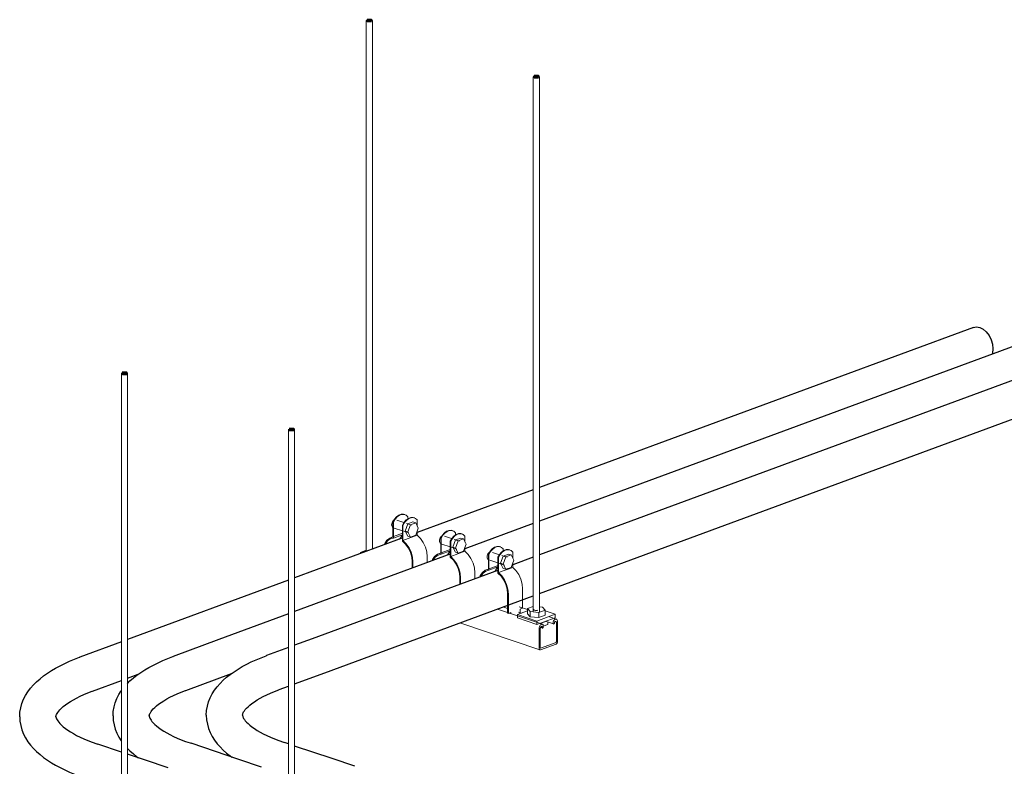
# Model space of a CAD drawing. Header units: inches. Extents: x 423 to 920, y -126 to 223.
# Tile 5 of 6: x 777 to 836, y 117 to 162. Entities that reach past the tile are written whole.
import ezdxf

# ---------------------------------------------------------------- set-up
doc = ezdxf.new("R2010")
doc.units = ezdxf.units.IN
doc.header["$MEASUREMENT"] = 0
for name, color, linetype, lineweight in [('A-GENM', 13, 'Continuous', 9), ('E-POWR-CNDT', 130, 'Continuous', 30), ('S-BEAM', 12, 'Continuous', 9), ('S-COLS', 52, 'Continuous', 9), ('S-FSTN', 2, 'Continuous', 9)]:
    doc.layers.add(name, color=color, linetype=linetype, lineweight=lineweight)

# ---------------------------------------------------------------- blocks, each defined once
blk = doc.blocks.new('Vertical Rod - Rod-V27-3D - Prefab Conduit Rack')
at = {"layer": 'S-COLS'}
for p, q in [((709.999, 106.807), (709.999, 74.383)), ((710.374, 74.386), (710.374, 106.807))]:
    blk.add_line(p, q, dxfattribs=at)
at = {"layer": 'S-COLS', "lineweight": 50}
for points in [[(710.322, 106.762, 0), (710.316, 106.855, 0), (710.05, 106.853, 0)], [(710.05, 106.853, 0), (710.057, 106.76, 0), (710.322, 106.762, 0)]]:
    blk.add_polyline3d(points, dxfattribs=at)
blk = doc.blocks.new('Vertical Rod - Rod-V34-3D - Prefab Conduit Rack')
at = {"layer": 'S-COLS'}
for p, q in [((782.754, 140.786), (782.754, 108.647)), ((783.129, 108.796), (783.129, 140.786))]:
    blk.add_line(p, q, dxfattribs=at)
at = {"layer": 'S-COLS', "lineweight": 50}
for points in [[(783.077, 140.74, 0), (783.071, 140.834, 0), (782.806, 140.832, 0)], [(782.806, 140.832, 0), (782.812, 140.738, 0), (783.077, 140.74, 0)]]:
    blk.add_polyline3d(points, dxfattribs=at)
blk = doc.blocks.new('P1100 - Pipe and Rigid Steel Conduit Clamp - P1117 - 2_-V36-3D - Prefab Conduit Rack')
at = {"layer": 'A-GENM'}
for p, q in [((799.875, 131.739), (799.437, 131.887)), ((799.93, 132.22), (799.897, 132.231)), ((800.106, 132.089), (800.106, 131.967)), ((800.505, 132.027), (800.472, 132.038)), ((800.681, 131.536), (800.681, 131.896)), ((799.243, 131.771), (799.21, 131.781)), ((799.21, 131.781), (799.21, 130.859)), ((799.243, 130.8), (799.243, 131.771)), ((799.288, 131.409), (799.785, 131.242)), ((799.785, 131.588), (799.818, 131.577)), ((799.785, 130.618), (799.785, 131.588)), ((799.818, 131.577), (799.818, 130.654)), ((799.943, 131.228), (800.103, 131.661)), ((800.342, 131.583), (800.023, 131.69)), ((800.103, 131.661), (800.421, 131.778)), ((800.268, 131.605), (800.103, 131.661)), ((800.268, 131.605), (800.109, 131.172)), ((800.587, 131.723), (800.268, 131.605)), ((800.587, 131.723), (800.421, 131.778)), ((800.746, 131.407), (800.587, 131.723)), ((800.587, 130.975), (800.746, 131.407)), ((799.791, 131.089), (799.081, 130.827)), ((799.785, 131.001), (799.243, 130.8)), ((799.818, 130.654), (800.681, 130.973)), ((799.864, 131.216), (800.182, 131.109)), ((800.103, 130.913), (799.943, 131.228)), ((799.943, 131.228), (800.109, 131.172)), ((800.268, 130.857), (800.103, 130.913)), ((800.109, 131.172), (800.268, 130.857)), ((800.268, 130.857), (800.587, 130.975)), ((800.681, 130.973), (800.681, 131.232)), ((801.281, 129.669), (801.281, 129.31)), ((800.373, 129.366), (800.373, 128.974)), ((800.418, 128.991), (800.418, 129.351))]:
    blk.add_line(p, q, dxfattribs=at)
for points in [[(799.13, 131.605, 0), (799.136, 131.667, 0), (799.153, 131.73, 0), (799.181, 131.789, 0), (799.217, 131.839, 0), (799.258, 131.878, 0), (799.272, 131.887, 0)], [(799.21, 131.781, 0), (799.312, 131.952, 0), (799.435, 132.091, 0), (799.571, 132.19, 0), (799.712, 132.242, 0), (799.849, 132.244, 0), (799.952, 132.207, 0)], [(800.106, 132.089, 0), (800.005, 132.184, 0), (799.882, 132.233, 0), (799.745, 132.231, 0), (799.604, 132.179, 0), (799.467, 132.08, 0), (799.344, 131.941, 0), (799.243, 131.771, 0)], [(799.785, 131.588, 0), (799.887, 131.758, 0), (800.01, 131.897, 0), (800.146, 131.996, 0), (800.287, 132.048, 0), (800.424, 132.05, 0), (800.527, 132.014, 0)], [(800.681, 131.896, 0), (800.58, 131.991, 0), (800.456, 132.039, 0), (800.32, 132.037, 0), (800.179, 131.985, 0), (800.042, 131.887, 0), (799.919, 131.747, 0), (799.818, 131.577, 0)], [(799.21, 131.437, 0), (799.181, 131.458, 0), (799.153, 131.496, 0), (799.136, 131.546, 0), (799.13, 131.605, 0)], [(799.21, 130.859, 0), (799.012, 130.797, 0), (798.844, 130.666, 0), (798.717, 130.475, 0), (798.685, 130.399, 0)], [(798.75, 130.419, 0), (798.76, 130.441, 0), (798.885, 130.624, 0), (799.05, 130.746, 0), (799.243, 130.8, 0)], [(799.782, 130.974, 0), (799.749, 130.942, 0), (799.624, 130.759, 0), (799.613, 130.738, 0)], [(800.681, 130.973, 0), (800.879, 130.778, 0), (801.047, 130.534, 0), (801.174, 130.257, 0), (801.254, 129.963, 0), (801.281, 129.669, 0)], [(799.785, 130.618, 0), (799.978, 130.433, 0), (800.142, 130.201, 0), (800.268, 129.934, 0), (800.346, 129.65, 0), (800.373, 129.366, 0)], [(800.418, 129.351, 0), (800.391, 129.644, 0), (800.311, 129.938, 0), (800.183, 130.216, 0), (800.016, 130.459, 0), (799.818, 130.654, 0)]]:
    blk.add_polyline3d(points, dxfattribs=at)
blk = doc.blocks.new('P1100 - Pipe and Rigid Steel Conduit Clamp - P1117 - 2_-V37-3D - Prefab Conduit Rack')
at = {"layer": 'A-GENM'}
for p, q in [((802.135, 130.797), (802.103, 130.808)), ((802.103, 130.808), (802.103, 129.886)), ((802.135, 129.827), (802.135, 130.797)), ((802.768, 130.766), (802.33, 130.914)), ((802.822, 131.247), (802.79, 131.258)), ((802.836, 130.255), (802.995, 130.687)), ((803.234, 130.609), (802.915, 130.717)), ((802.995, 130.687), (803.314, 130.805)), ((803.161, 130.632), (802.995, 130.687)), ((802.999, 131.116), (802.999, 130.994)), ((803.479, 130.749), (803.161, 130.632)), ((803.479, 130.749), (803.314, 130.805)), ((803.397, 131.054), (803.365, 131.065)), ((803.638, 130.434), (803.479, 130.749)), ((803.574, 130.562), (803.574, 130.922)), ((802.684, 130.116), (801.974, 129.854)), ((802.181, 130.436), (802.678, 130.269)), ((802.678, 130.615), (802.71, 130.604)), ((802.678, 129.645), (802.678, 130.615)), ((802.71, 130.604), (802.71, 129.681)), ((802.756, 130.243), (803.075, 130.135)), ((802.995, 129.94), (802.836, 130.255)), ((802.836, 130.255), (803.001, 130.199)), ((803.161, 130.632), (803.001, 130.199)), ((803.001, 130.199), (803.161, 129.884)), ((803.479, 130.002), (803.638, 130.434)), ((803.574, 130), (803.574, 130.258)), ((802.678, 130.027), (802.135, 129.827)), ((802.71, 129.681), (803.574, 130)), ((803.161, 129.884), (802.995, 129.94)), ((803.161, 129.884), (803.479, 130.002)), ((803.265, 128.393), (803.265, 128.001)), ((803.311, 128.018), (803.311, 128.377)), ((804.174, 128.696), (804.174, 128.336))]:
    blk.add_line(p, q, dxfattribs=at)
for points in [[(802.103, 130.808, 0), (802.204, 130.979, 0), (802.327, 131.118, 0), (802.464, 131.216, 0), (802.605, 131.269, 0), (802.742, 131.27, 0), (802.844, 131.234, 0)], [(802.023, 130.631, 0), (802.029, 130.694, 0), (802.046, 130.757, 0), (802.074, 130.815, 0), (802.109, 130.866, 0), (802.151, 130.904, 0), (802.165, 130.914, 0)], [(802.999, 131.116, 0), (802.897, 131.211, 0), (802.774, 131.259, 0), (802.638, 131.258, 0), (802.497, 131.205, 0), (802.36, 131.107, 0), (802.237, 130.968, 0), (802.135, 130.797, 0)], [(802.678, 130.615, 0), (802.779, 130.785, 0), (802.902, 130.924, 0), (803.039, 131.023, 0), (803.18, 131.075, 0), (803.317, 131.077, 0), (803.419, 131.041, 0)], [(803.574, 130.922, 0), (803.472, 131.018, 0), (803.349, 131.066, 0), (803.213, 131.064, 0), (803.071, 131.012, 0), (802.935, 130.913, 0), (802.812, 130.774, 0), (802.71, 130.604, 0)], [(802.102, 130.464, 0), (802.074, 130.484, 0), (802.046, 130.523, 0), (802.029, 130.573, 0), (802.023, 130.631, 0)], [(802.103, 129.886, 0), (801.905, 129.823, 0), (801.737, 129.693, 0), (801.61, 129.501, 0), (801.577, 129.426, 0)], [(801.643, 129.446, 0), (801.653, 129.468, 0), (801.778, 129.65, 0), (801.942, 129.773, 0), (802.135, 129.827, 0)], [(802.675, 130.001, 0), (802.641, 129.969, 0), (802.516, 129.786, 0), (802.506, 129.764, 0)], [(802.678, 129.645, 0), (802.871, 129.46, 0), (803.035, 129.227, 0), (803.16, 128.96, 0), (803.239, 128.676, 0), (803.265, 128.393, 0)], [(803.311, 128.377, 0), (803.283, 128.671, 0), (803.204, 128.965, 0), (803.076, 129.242, 0), (802.908, 129.486, 0), (802.71, 129.681, 0)], [(803.574, 130, 0), (803.772, 129.804, 0), (803.939, 129.561, 0), (804.067, 129.284, 0), (804.147, 128.989, 0), (804.174, 128.696, 0)]]:
    blk.add_polyline3d(points, dxfattribs=at)
blk = doc.blocks.new('P1100 - Pipe and Rigid Steel Conduit Clamp - P1117 - 2_-V38-3D - Prefab Conduit Rack')
at = {"layer": 'A-GENM'}
for p, q in [((805.715, 130.274), (805.682, 130.285)), ((805.891, 130.142), (805.891, 130.021)), ((806.29, 130.08), (806.257, 130.091)), ((805.028, 129.824), (804.996, 129.835)), ((804.996, 129.835), (804.996, 128.912)), ((805.028, 128.854), (805.028, 129.824)), ((805.661, 129.793), (805.233, 129.937)), ((805.571, 129.642), (805.603, 129.631)), ((805.571, 128.671), (805.571, 129.642)), ((805.603, 129.631), (805.603, 128.708)), ((805.729, 129.282), (805.888, 129.714)), ((806.127, 129.636), (805.808, 129.743)), ((805.888, 129.714), (806.207, 129.832)), ((806.053, 129.658), (805.888, 129.714)), ((806.053, 129.658), (805.894, 129.226)), ((806.372, 129.776), (806.053, 129.658)), ((806.372, 129.776), (806.207, 129.832)), ((806.531, 129.461), (806.372, 129.776)), ((806.466, 129.589), (806.466, 129.949)), ((805.577, 129.143), (804.867, 128.881)), ((805.571, 129.054), (805.028, 128.854)), ((805.074, 129.463), (805.571, 129.296)), ((805.603, 128.708), (806.466, 129.026)), ((805.65, 129.269), (805.968, 129.162)), ((805.888, 128.966), (805.729, 129.282)), ((805.729, 129.282), (805.894, 129.226)), ((806.053, 128.911), (805.888, 128.966)), ((805.894, 129.226), (806.053, 128.911)), ((806.053, 128.911), (806.372, 129.028)), ((806.372, 129.028), (806.531, 129.461)), ((806.466, 129.026), (806.466, 129.285)), ((807.067, 127.723), (807.067, 126.554)), ((806.158, 127.419), (806.158, 126.251)), ((806.203, 126.236), (806.203, 127.404)), ((806.92, 126.5), (807.058, 126.551)), ((806.92, 126.226), (806.92, 126.5)), ((806.158, 126.251), (806.203, 126.236)), ((806.21, 126.238), (806.257, 126.256)), ((806.261, 126.257), (806.35, 126.29)), ((806.305, 126.252), (806.305, 126.273)), ((806.35, 126.29), (806.35, 126.237)), ((806.92, 126.238), (806.977, 126.259))]:
    blk.add_line(p, q, dxfattribs=at)
for points in [[(804.996, 129.835, 0), (805.097, 130.005, 0), (805.22, 130.144, 0), (805.357, 130.243, 0), (805.498, 130.295, 0), (805.634, 130.297, 0), (805.737, 130.261, 0)], [(805.891, 130.142, 0), (805.79, 130.238, 0), (805.667, 130.286, 0), (805.53, 130.284, 0), (805.389, 130.232, 0), (805.253, 130.133, 0), (805.13, 129.994, 0), (805.028, 129.824, 0)], [(805.571, 129.642, 0), (805.672, 129.812, 0), (805.795, 129.951, 0), (805.932, 130.05, 0), (806.073, 130.102, 0), (806.209, 130.104, 0), (806.312, 130.067, 0)], [(806.466, 129.949, 0), (806.365, 130.044, 0), (806.242, 130.093, 0), (806.105, 130.091, 0), (805.964, 130.039, 0), (805.828, 129.94, 0), (805.705, 129.801, 0), (805.603, 129.631, 0)], [(804.916, 129.658, 0), (804.922, 129.721, 0), (804.939, 129.784, 0), (804.966, 129.842, 0), (805.002, 129.892, 0), (805.044, 129.931, 0), (805.057, 129.94, 0)], [(804.995, 129.49, 0), (804.966, 129.511, 0), (804.939, 129.55, 0), (804.922, 129.6, 0), (804.916, 129.658, 0)], [(804.996, 128.912, 0), (804.798, 128.85, 0), (804.63, 128.72, 0), (804.502, 128.528, 0), (804.47, 128.453, 0)], [(805.567, 129.028, 0), (805.534, 128.995, 0), (805.409, 128.813, 0), (805.399, 128.791, 0)], [(806.466, 129.026, 0), (806.664, 128.831, 0), (806.832, 128.588, 0), (806.96, 128.31, 0), (807.04, 128.016, 0), (807.067, 127.723, 0)], [(804.535, 128.473, 0), (804.546, 128.494, 0), (804.671, 128.677, 0), (804.835, 128.799, 0), (805.028, 128.854, 0)], [(805.571, 128.671, 0), (805.764, 128.487, 0), (805.928, 128.254, 0), (806.053, 127.987, 0), (806.131, 127.703, 0), (806.158, 127.419, 0)], [(806.203, 127.404, 0), (806.176, 127.698, 0), (806.096, 127.992, 0), (805.969, 128.269, 0), (805.801, 128.513, 0), (805.603, 128.708, 0)]]:
    blk.add_polyline3d(points, dxfattribs=at)
blk = doc.blocks.new('Vertical Rod - Rod-V39-3D - Prefab Conduit Rack')
at = {"layer": 'S-COLS'}
for p, q in [((797.59, 162.158), (797.59, 129.988)), ((797.965, 130.127), (797.965, 162.158))]:
    blk.add_line(p, q, dxfattribs=at)
at = {"layer": 'S-COLS', "lineweight": 50}
for points in [[(797.913, 162.112, 0), (797.907, 162.206, 0), (797.642, 162.203, 0)], [(797.642, 162.203, 0), (797.648, 162.11, 0), (797.913, 162.112, 0)]]:
    blk.add_polyline3d(points, dxfattribs=at)
blk = doc.blocks.new('P1060 Series Square Washer - P1064 - Rod Dia 1_2_-V40-3D - Prefab Conduit Rack')
at = {"layer": 'S-FSTN'}
for p, q in [((806.752, 126.164), (807.372, 126.393)), ((806.752, 125.959), (806.752, 126.164)), ((806.752, 126.164), (807.927, 125.769)), ((807.927, 125.564), (806.752, 125.959)), ((809.049, 126.183), (807.927, 125.769)), ((807.927, 125.564), (809.049, 125.978)), ((809.049, 126.183), (808.429, 126.392)), ((809.049, 125.978), (809.049, 126.183)), ((807.927, 125.769), (807.927, 125.564))]:
    blk.add_line(p, q, dxfattribs=at)
blk = doc.blocks.new('Hex_Nut - P1064 - Rod Dia 1_2_-V41-3D - Prefab Conduit Rack')
at = {"layer": 'S-FSTN'}
for p, q in [((797.59, 130.061), (797.248, 129.935)), ((797.248, 129.935), (797.293, 129.879)), ((797.248, 129.862), (797.248, 129.935))]:
    blk.add_line(p, q, dxfattribs=at)
blk = doc.blocks.new('Hex_Nut - P1064 - Rod Dia 1_2_-V31-3D - Prefab Conduit Rack')
at = {"layer": 'S-FSTN'}
for p, q in [((709.999, 74.711), (709.657, 74.584)), ((710.565, 74.679), (710.374, 74.695)), ((710.713, 74.494), (710.565, 74.679)), ((709.657, 74.584), (709.804, 74.399)), ((709.657, 74.275), (709.657, 74.584)), ((709.804, 74.089), (709.657, 74.275)), ((709.804, 74.399), (710.337, 74.355)), ((709.804, 74.399), (709.804, 74.089)), ((710.337, 74.046), (709.804, 74.089)), ((710.005, 74.521), (709.997, 74.538)), ((710.025, 74.505), (710.006, 74.52)), ((710.055, 74.491), (710.025, 74.504)), ((710.095, 74.481), (710.056, 74.491)), ((710.14, 74.475), (710.095, 74.481)), ((710.189, 74.473), (710.14, 74.475)), ((710.237, 74.476), (710.19, 74.473)), ((710.282, 74.483), (710.238, 74.476)), ((710.337, 74.355), (710.713, 74.494)), ((710.337, 74.046), (710.337, 74.355)), ((710.713, 74.184), (710.337, 74.046)), ((710.713, 74.184), (710.713, 74.494))]:
    blk.add_line(p, q, dxfattribs=at)
blk = doc.blocks.new('Channel Nut - P3010 - 1_2_-V32-3D - Prefab Conduit Rack')
at = {"layer": 'S-BEAM'}
for p, q in [((710.802, 73.826), (710.417, 73.684)), ((710.607, 73.52), (710.875, 73.619)), ((710.802, 73.826), (710.785, 73.832)), ((710.826, 73.789), (710.818, 73.791)), ((710.875, 73.619), (710.875, 73.774)), ((710.875, 73.774), (710.875, 73.619))]:
    blk.add_line(p, q, dxfattribs=at)
blk.add_polyline3d([(710.812, 73.797, 0), (710.807, 73.805, 0), (710.803, 73.815, 0)], dxfattribs=at)
blk = doc.blocks.new('Channel - Beam Loading - P1000-V42-3D - Prefab Conduit Rack')
at = {"layer": 'S-BEAM'}
for p, q in [((808.272, 125.581), (805.549, 126.497)), ((805.884, 126.626), (806.158, 126.534)), ((807.372, 126.469), (806.849, 126.645)), ((806.815, 126.313), (806.993, 126.253)), ((809.111, 125.884), (808.703, 126.022)), ((803.268, 125.661), (808.113, 124.031)), ((808.063, 125.332), (808.063, 124.125)), ((808.128, 125.394), (808.269, 125.347)), ((808.135, 124.152), (808.135, 125.324)), ((808.228, 125.58), (808.2, 125.569)), ((808.2, 125.436), (808.228, 125.447)), ((808.25, 125.425), (808.25, 125.384)), ((808.322, 125.411), (808.322, 125.487)), ((808.458, 125.76), (808.945, 125.596)), ((808.925, 125.711), (808.925, 125.633)), ((808.998, 125.66), (808.998, 125.701)), ((809.048, 125.882), (809.018, 125.871)), ((809.019, 125.738), (809.048, 125.749)), ((809.112, 125.685), (809.112, 124.513)), ((809.185, 124.539), (809.185, 125.747)), ((809.091, 124.476), (808.157, 124.131)), ((808.157, 124.032), (809.091, 124.377))]:
    blk.add_line(p, q, dxfattribs=at)
for points in [[(808.2, 125.569, 0), (808.164, 125.55, 0), (808.131, 125.519, 0), (808.103, 125.479, 0), (808.081, 125.432, 0), (808.067, 125.382, 0), (808.063, 125.332, 0)], [(808.135, 125.324, 0), (808.137, 125.348, 0), (808.144, 125.372, 0), (808.154, 125.394, 0), (808.167, 125.412, 0), (808.183, 125.427, 0), (808.2, 125.436, 0)], [(808.322, 125.487, 0), (808.319, 125.519, 0), (808.31, 125.546, 0), (808.295, 125.567, 0), (808.275, 125.58, 0), (808.253, 125.584, 0), (808.228, 125.58, 0)], [(808.228, 125.447, 0), (808.234, 125.448, 0), (808.239, 125.447, 0), (808.243, 125.444, 0), (808.247, 125.439, 0), (808.249, 125.433, 0), (808.25, 125.425, 0)], [(808.25, 125.384, 0), (808.251, 125.372, 0), (808.254, 125.362, 0), (808.259, 125.354, 0), (808.265, 125.349, 0)], [(808.269, 125.347, 0), (808.273, 125.346, 0), (808.282, 125.346, 0), (808.29, 125.35, 0), (808.299, 125.356, 0), (808.307, 125.364, 0), (808.313, 125.374, 0), (808.318, 125.386, 0), (808.321, 125.398, 0), (808.322, 125.411, 0)], [(809.018, 125.871, 0), (808.994, 125.858, 0), (808.971, 125.837, 0), (808.952, 125.81, 0), (808.937, 125.778, 0), (808.928, 125.744, 0), (808.925, 125.711, 0)], [(808.925, 125.633, 0), (808.926, 125.621, 0), (808.929, 125.611, 0), (808.934, 125.603, 0), (808.941, 125.598, 0)], [(808.945, 125.596, 0), (808.948, 125.595, 0), (808.957, 125.596, 0), (808.966, 125.599, 0), (808.974, 125.605, 0), (808.982, 125.613, 0), (808.989, 125.624, 0), (808.994, 125.635, 0), (808.997, 125.647, 0), (808.998, 125.66, 0)], [(808.998, 125.701, 0), (808.999, 125.709, 0), (809.001, 125.717, 0), (809.004, 125.724, 0), (809.009, 125.731, 0), (809.014, 125.735, 0), (809.019, 125.738, 0)], [(809.185, 125.747, 0), (809.18, 125.793, 0), (809.166, 125.833, 0), (809.145, 125.863, 0), (809.116, 125.882, 0), (809.083, 125.889, 0), (809.048, 125.882, 0)], [(809.048, 125.749, 0), (809.064, 125.752, 0), (809.08, 125.749, 0), (809.093, 125.74, 0), (809.104, 125.726, 0), (809.11, 125.707, 0), (809.112, 125.685, 0)], [(808.063, 124.125, 0), (808.066, 124.093, 0), (808.075, 124.066, 0), (808.09, 124.045, 0), (808.11, 124.032, 0), (808.132, 124.028, 0), (808.157, 124.032, 0)], [(808.157, 124.131, 0), (808.151, 124.13, 0), (808.146, 124.131, 0), (808.141, 124.134, 0), (808.138, 124.139, 0), (808.136, 124.145, 0), (808.135, 124.152, 0)], [(809.091, 124.377, 0), (809.115, 124.39, 0), (809.138, 124.411, 0), (809.157, 124.439, 0), (809.172, 124.471, 0), (809.182, 124.505, 0), (809.185, 124.539, 0)], [(809.112, 124.513, 0), (809.112, 124.505, 0), (809.109, 124.497, 0), (809.106, 124.49, 0), (809.102, 124.483, 0), (809.096, 124.479, 0), (809.091, 124.476, 0)]]:
    blk.add_polyline3d(points, dxfattribs=at)

msp = doc.modelspace()

# ---------------------------------------------------------------- linework, layer by layer
at = {"layer": 'E-POWR-CNDT'}
for p, q in [((834.392, 143.564), (808.089, 133.862)), ((837.285, 142.591), (808.089, 131.821)), ((840.177, 141.617), (808.089, 129.781)), ((808.089, 127.439), (840.938, 139.556)), ((807.714, 133.723), (800.681, 131.129)), ((807.714, 131.683), (803.574, 130.156)), ((799.818, 130.81), (793.252, 128.389)), ((802.71, 129.837), (793.252, 126.348)), ((807.714, 129.643), (806.466, 129.182)), ((805.603, 128.864), (794.316, 124.7)), ((792.881, 128.252), (783.129, 124.654)), ((795.077, 122.639), (807.714, 127.301)), ((792.879, 126.21), (788.661, 124.655)), ((782.754, 124.516), (780.243, 123.59)), ((788.661, 124.655), (785.898, 123.636)), ((792.879, 124.17), (791.554, 123.681)), ((794.316, 124.7), (793.254, 124.309)), ((783.129, 122.313), (783.766, 122.548)), ((783.766, 122.548), (783.792, 122.557)), ((786.659, 121.574), (789.421, 122.593)), ((789.421, 122.593), (789.448, 122.603)), ((793.254, 121.967), (795.077, 122.639)), ((781.003, 121.529), (782.754, 122.174)), ((792.314, 121.62), (792.879, 121.828)), ((782.754, 117.838), (781.318, 118.321)), ((789.866, 117.394), (786.973, 118.367)), ((792.879, 118.329), (792.629, 118.413)), ((795.521, 117.439), (793.254, 118.202)), ((784.211, 117.348), (783.129, 117.712)), ((785.593, 116.883), (784.211, 117.348)), ((791.249, 116.928), (789.866, 117.394)), ((796.904, 116.974), (795.521, 117.439))]:
    msp.add_line(p, q, dxfattribs=at)
for points in [[(834.375, 143.557, 0), (834.566, 143.596, 0), (834.772, 143.561, 0)], [(834.772, 143.561, 0), (834.978, 143.457, 0), (835.169, 143.29, 0), (835.334, 143.071, 0), (835.46, 142.816, 0), (835.539, 142.541, 0), (835.566, 142.266, 0)], [(835.566, 142.266, 0), (835.539, 142.009, 0), (835.519, 141.933, 0)], [(776.591, 119.98, 0), (776.606, 120.254, 0), (776.652, 120.522, 0), (776.726, 120.783, 0), (776.826, 121.033, 0), (776.948, 121.27, 0), (777.091, 121.494, 0), (777.251, 121.707, 0), (777.427, 121.907, 0), (777.618, 122.098, 0), (777.822, 122.278, 0), (778.04, 122.45, 0), (778.271, 122.614, 0), (778.514, 122.771, 0), (778.77, 122.921, 0), (779.037, 123.065, 0), (779.317, 123.203, 0), (779.608, 123.335, 0), (779.91, 123.462, 0), (780.224, 123.583, 0), (780.243, 123.59, 0)], [(783.129, 122, 0), (783.273, 122.143, 0), (783.478, 122.324, 0), (783.696, 122.496, 0), (783.926, 122.66, 0), (784.17, 122.817, 0), (784.425, 122.967, 0), (784.693, 123.111, 0), (784.972, 123.249, 0), (785.263, 123.381, 0), (785.566, 123.507, 0), (785.879, 123.628, 0), (785.898, 123.636, 0)], [(787.901, 120.072, 0), (787.917, 120.345, 0), (787.963, 120.614, 0), (788.037, 120.875, 0), (788.136, 121.124, 0), (788.259, 121.361, 0), (788.401, 121.586, 0), (788.562, 121.798, 0), (788.738, 121.999, 0), (788.929, 122.189, 0), (789.133, 122.37, 0), (789.351, 122.542, 0), (789.582, 122.706, 0), (789.825, 122.863, 0), (790.081, 123.013, 0), (790.348, 123.157, 0), (790.627, 123.295, 0), (790.919, 123.427, 0), (791.221, 123.553, 0), (791.534, 123.674, 0), (791.554, 123.681, 0)], [(778.788, 119.98, 0), (778.789, 120.006, 0), (778.794, 120.035, 0), (778.805, 120.071, 0), (778.823, 120.118, 0), (778.852, 120.174, 0), (778.895, 120.241, 0), (778.953, 120.317, 0), (779.027, 120.402, 0), (779.119, 120.494, 0), (779.229, 120.59, 0), (779.357, 120.691, 0), (779.502, 120.795, 0), (779.666, 120.9, 0), (779.846, 121.006, 0), (780.043, 121.112, 0), (780.256, 121.217, 0), (780.485, 121.321, 0), (780.729, 121.423, 0), (780.987, 121.523, 0), (781.003, 121.529, 0)], [(782.246, 120.026, 0), (782.261, 120.299, 0), (782.307, 120.568, 0), (782.381, 120.829, 0), (782.481, 121.078, 0), (782.604, 121.316, 0), (782.746, 121.54, 0)], [(784.443, 120.026, 0), (784.444, 120.051, 0), (784.449, 120.081, 0), (784.46, 120.117, 0), (784.478, 120.163, 0), (784.508, 120.22, 0), (784.55, 120.287, 0), (784.608, 120.363, 0), (784.683, 120.448, 0), (784.774, 120.539, 0), (784.884, 120.636, 0), (785.012, 120.737, 0), (785.158, 120.841, 0), (785.321, 120.946, 0), (785.501, 121.052, 0), (785.699, 121.158, 0), (785.912, 121.263, 0), (786.141, 121.367, 0), (786.384, 121.469, 0), (786.643, 121.568, 0), (786.659, 121.574, 0)], [(790.098, 120.072, 0), (790.1, 120.097, 0), (790.105, 120.126, 0), (790.115, 120.163, 0), (790.134, 120.209, 0), (790.163, 120.266, 0), (790.206, 120.333, 0), (790.264, 120.409, 0), (790.338, 120.494, 0), (790.43, 120.585, 0), (790.54, 120.682, 0), (790.667, 120.783, 0), (790.813, 120.886, 0), (790.976, 120.992, 0), (791.157, 121.098, 0), (791.354, 121.204, 0), (791.567, 121.309, 0), (791.796, 121.413, 0), (792.04, 121.515, 0), (792.298, 121.614, 0), (792.314, 121.62, 0)], [(776.591, 119.98, 0), (776.606, 119.707, 0), (776.652, 119.438, 0), (776.726, 119.177, 0), (776.826, 118.928, 0), (776.948, 118.691, 0), (777.091, 118.466, 0), (777.251, 118.254, 0), (777.427, 118.053, 0), (777.618, 117.863, 0), (777.822, 117.682, 0), (778.04, 117.51, 0), (778.271, 117.346, 0), (778.514, 117.189, 0), (778.77, 117.039, 0), (779.037, 116.895, 0), (779.317, 116.757, 0), (779.608, 116.625, 0), (779.91, 116.499, 0), (780.224, 116.378, 0), (780.548, 116.262, 0), (780.617, 116.239, 0)], [(778.788, 119.98, 0), (778.789, 119.955, 0), (778.794, 119.926, 0), (778.805, 119.889, 0), (778.823, 119.843, 0), (778.852, 119.786, 0), (778.895, 119.719, 0), (778.953, 119.643, 0), (779.027, 119.558, 0), (779.119, 119.467, 0), (779.229, 119.37, 0), (779.357, 119.269, 0), (779.502, 119.166, 0), (779.666, 119.06, 0), (779.846, 118.954, 0), (780.043, 118.848, 0), (780.256, 118.743, 0), (780.485, 118.639, 0), (780.729, 118.537, 0), (780.987, 118.438, 0), (781.259, 118.341, 0), (781.318, 118.321, 0)], [(782.246, 120.026, 0), (782.261, 119.753, 0), (782.307, 119.484, 0), (782.381, 119.223, 0), (782.481, 118.974, 0), (782.604, 118.736, 0), (782.746, 118.512, 0)], [(784.443, 120.026, 0), (784.444, 120.001, 0), (784.449, 119.971, 0), (784.46, 119.935, 0), (784.478, 119.889, 0), (784.508, 119.832, 0), (784.55, 119.765, 0), (784.608, 119.689, 0), (784.683, 119.604, 0), (784.774, 119.513, 0), (784.884, 119.416, 0), (785.012, 119.315, 0), (785.158, 119.212, 0), (785.321, 119.106, 0), (785.501, 119, 0), (785.699, 118.894, 0), (785.912, 118.789, 0), (786.141, 118.685, 0), (786.384, 118.583, 0), (786.643, 118.484, 0), (786.915, 118.387, 0), (786.973, 118.367, 0)], [(787.901, 120.072, 0), (787.917, 119.799, 0), (787.963, 119.53, 0), (788.037, 119.269, 0), (788.136, 119.019, 0), (788.259, 118.782, 0), (788.401, 118.558, 0), (788.562, 118.345, 0), (788.738, 118.145, 0), (788.929, 117.954, 0), (789.133, 117.774, 0), (789.351, 117.602, 0), (789.448, 117.533, 0)], [(790.098, 120.072, 0), (790.1, 120.046, 0), (790.105, 120.017, 0), (790.115, 119.981, 0), (790.134, 119.934, 0), (790.163, 119.878, 0), (790.206, 119.811, 0), (790.264, 119.735, 0), (790.338, 119.65, 0), (790.43, 119.558, 0), (790.54, 119.462, 0), (790.667, 119.361, 0), (790.813, 119.257, 0), (790.976, 119.152, 0), (791.157, 119.046, 0), (791.354, 118.94, 0), (791.567, 118.835, 0), (791.796, 118.731, 0), (792.04, 118.629, 0), (792.298, 118.529, 0), (792.57, 118.433, 0), (792.629, 118.413, 0)], [(783.129, 118.052, 0), (783.273, 117.909, 0), (783.478, 117.728, 0), (783.696, 117.556, 0), (783.792, 117.487, 0)]]:
    msp.add_polyline3d(points, dxfattribs=at)

# ---------------------------------------------------------------- block references
at = {"layer": 'A-GENM'}
for name in ['P1100 - Pipe and Rigid Steel Conduit Clamp - P1117 - 2_-V36-3D - Prefab Conduit Rack', 'P1100 - Pipe and Rigid Steel Conduit Clamp - P1117 - 2_-V37-3D - Prefab Conduit Rack', 'P1100 - Pipe and Rigid Steel Conduit Clamp - P1117 - 2_-V38-3D - Prefab Conduit Rack']:
    msp.add_blockref(name, (0, 0), dxfattribs=at)
at = {"layer": 'S-BEAM'}
for name, p in [('Channel - Beam Loading - P1000-V42-3D - Prefab Conduit Rack', (0, 0)), ('Channel Nut - P3010 - 1_2_-V32-3D - Prefab Conduit Rack', (97.716, 51.944))]:
    msp.add_blockref(name, p, dxfattribs=at)
at = {"layer": 'S-COLS'}
for name, p in [('Vertical Rod - Rod-V39-3D - Prefab Conduit Rack', (0, 0)), ('Vertical Rod - Rod-V27-3D - Prefab Conduit Rack', (97.716, 51.944)), ('Vertical Rod - Rod-V34-3D - Prefab Conduit Rack', (0, 0)), ('Vertical Rod - Rod-V27-3D - Prefab Conduit Rack', (82.88, 30.572))]:
    msp.add_blockref(name, p, dxfattribs=at)
at = {"layer": 'S-FSTN'}
for name, p in [('Hex_Nut - P1064 - Rod Dia 1_2_-V41-3D - Prefab Conduit Rack', (0, 0)), ('Hex_Nut - P1064 - Rod Dia 1_2_-V31-3D - Prefab Conduit Rack', (97.716, 51.944)), ('P1060 Series Square Washer - P1064 - Rod Dia 1_2_-V40-3D - Prefab Conduit Rack', (0, 0))]:
    msp.add_blockref(name, p, dxfattribs=at)

doc.saveas('drawing.dxf')
